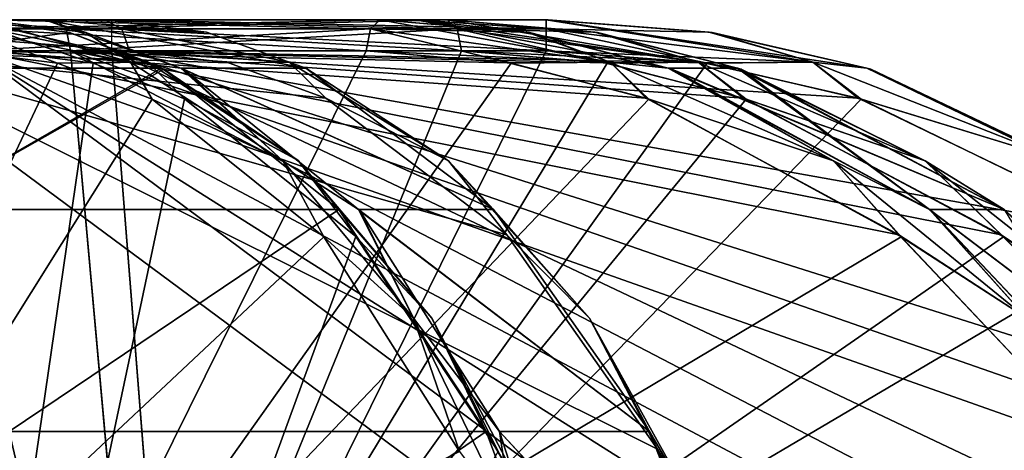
# Model space of a CAD drawing. Header units: millimetres. Extents: x -53 to 54, y -61 to 48.
# Tile 85 of 86: x 7.44 to 16.49, y 44.04 to 48. Entities that reach past the tile are written whole.
import ezdxf

# ---------------------------------------------------------------- set-up
doc = ezdxf.new("R2010")
doc.units = ezdxf.units.MM
doc.header["$LTSCALE"] = 65.185185
for name, color, linetype in [('10', 7, 'CONTINUOUS'), ('11', 7, 'CONTINUOUS'), ('12', 7, 'CONTINUOUS'), ('183', 7, 'CONTINUOUS'), ('186', 7, 'CONTINUOUS'), ('187', 7, 'CONTINUOUS'), ('191', 7, 'CONTINUOUS'), ('192', 7, 'CONTINUOUS'), ('194', 7, 'CONTINUOUS'), ('199', 7, 'CONTINUOUS'), ('2', 7, 'CONTINUOUS'), ('200', 7, 'CONTINUOUS'), ('201', 7, 'CONTINUOUS'), ('202', 7, 'CONTINUOUS'), ('206', 7, 'CONTINUOUS'), ('207', 7, 'CONTINUOUS'), ('211', 7, 'CONTINUOUS'), ('212', 7, 'CONTINUOUS'), ('215', 7, 'CONTINUOUS'), ('24', 7, 'CONTINUOUS'), ('25', 7, 'CONTINUOUS'), ('26', 7, 'CONTINUOUS'), ('27', 7, 'CONTINUOUS'), ('31', 7, 'CONTINUOUS'), ('8', 7, 'CONTINUOUS'), ('85', 7, 'CONTINUOUS'), ('9', 7, 'CONTINUOUS')]:
    doc.layers.add(name, color=color, linetype=linetype)

msp = doc.modelspace()

# ---------------------------------------------------------------- linework, layer by layer
at = {"layer": '10', "color": 7, "linetype": 'Continuous', "true_color": 0xe0f2ff}
for points in [[(19.8696, 44.0543, -1.1723), (21.3097, 41.549, -1.2817), (8.2844, 47.7131, -1.0125), (19.8696, 44.0543, -1.1723)], [(8.2844, 47.7131, -1.0125), (21.3097, 41.549, -1.2817), (8.804, 41.1536, -1.2989), (8.2844, 47.7131, -1.0125)], [(17.7538, 46.0226, -1.0863), (19.8696, 44.0543, -1.1723), (8.2844, 47.7131, -1.0125), (17.7538, 46.0226, -1.0863)], [(15.1495, 47.2796, -1.0315), (17.7538, 46.0226, -1.0863), (8.2844, 47.7131, -1.0125), (15.1495, 47.2796, -1.0315)], [(13.7348, 47.6035, -1.0173), (15.1495, 47.2796, -1.0315), (8.2844, 47.7131, -1.0125), (13.7348, 47.6035, -1.0173)], [(12.2791, 47.7131, -1.0125), (13.7348, 47.6035, -1.0173), (8.2844, 47.7131, -1.0125), (12.2791, 47.7131, -1.0125)]]:
    msp.add_3dface(points, dxfattribs=at)
at = {"layer": '11', "color": 7, "linetype": 'Continuous', "true_color": 0xe0f2ff}
for points in [[(7.9033, 47.7131, -2.6822), (8.5538, 40.5095, -2.6464), (11.5024, 47.7131, -4.4154), (7.9033, 47.7131, -2.6822)], [(11.5024, 47.7131, -4.4154), (8.5538, 40.5095, -2.6464), (12.8404, 47.5994, -5.0543), (11.5024, 47.7131, -4.4154)], [(12.8404, 47.5994, -5.0543), (8.5538, 40.5095, -2.6464), (14.1216, 47.2711, -5.6554), (12.8404, 47.5994, -5.0543)], [(14.1216, 47.2711, -5.6554), (8.5538, 40.5095, -2.6464), (16.4888, 46.0063, -6.7341), (14.1216, 47.2711, -5.6554)], [(16.4888, 46.0063, -6.7341), (8.5538, 40.5095, -2.6464), (18.4271, 44.0317, -7.5718), (16.4888, 46.0063, -6.7341)]]:
    msp.add_3dface(points, dxfattribs=at)
at = {"layer": '12', "color": 7, "linetype": 'Continuous', "true_color": 0xe0f2ff}
for points in [[(7.6349, 36.0438, -5.3661), (7.0247, 47.7131, -4.5067), (19.1642, 38.6944, -10.7899), (7.6349, 36.0438, -5.3661)], [(11.9332, 47.6035, -6.8759), (7.0247, 47.7131, -4.5067), (10.6237, 47.7131, -6.2399), (11.9332, 47.6035, -6.8759)], [(13.2017, 47.2796, -7.5024), (7.0247, 47.7131, -4.5067), (11.9332, 47.6035, -6.8759), (13.2017, 47.2796, -7.5024)], [(15.5243, 46.0226, -8.6818), (7.0247, 47.7131, -4.5067), (13.2017, 47.2796, -7.5024), (15.5243, 46.0226, -8.6818)], [(17.3933, 44.0543, -9.6773), (7.0247, 47.7131, -4.5067), (15.5243, 46.0226, -8.6818), (17.3933, 44.0543, -9.6773)], [(18.6433, 41.549, -10.4006), (7.0247, 47.7131, -4.5067), (17.3933, 44.0543, -9.6773), (18.6433, 41.549, -10.4006)], [(18.999, 40.1622, -10.6392), (7.0247, 47.7131, -4.5067), (18.6433, 41.549, -10.4006), (18.999, 40.1622, -10.6392)], [(19.1642, 38.6944, -10.7899), (7.0247, 47.7131, -4.5067), (18.999, 40.1622, -10.6392), (19.1642, 38.6944, -10.7899)]]:
    msp.add_3dface(points, dxfattribs=at)
at = {"layer": '183', "color": 7, "linetype": 'Continuous', "true_color": 0xe0f2ff}
for points in [[(6.8642, 47.7131, 10.2315), (7.7848, 47.5994, 11.3938), (6.9364, 47.9167, 10.1739), (6.8642, 47.7131, 10.2315)], [(7.0986, 48, 10.0446), (6.9364, 47.9167, 10.1739), (8.4553, 47.6089, 12.1001), (7.0986, 48, 10.0446)], [(6.9364, 47.9167, 10.1739), (7.7848, 47.5994, 11.3938), (8.4553, 47.6089, 12.1001), (6.9364, 47.9167, 10.1739)], [(8.0458, 47.8828, 11.2442), (7.0986, 48, 10.0446), (8.4553, 47.6089, 12.1001), (8.0458, 47.8828, 11.2442)], [(8.9201, 47.5557, 12.3657), (8.0458, 47.8828, 11.2442), (8.4553, 47.6089, 12.1001), (8.9201, 47.5557, 12.3657)], [(7.7848, 47.5994, 11.3938), (8.6559, 47.2711, 12.5091), (8.4553, 47.6089, 12.1001), (7.7848, 47.5994, 11.3938)], [(8.4553, 47.6089, 12.1001), (8.6559, 47.2711, 12.5091), (9.8586, 46.7039, 13.9232), (8.4553, 47.6089, 12.1001)], [(8.9201, 47.5557, 12.3657), (8.4553, 47.6089, 12.1001), (9.8586, 46.7039, 13.9232), (8.9201, 47.5557, 12.3657)], [(8.9426, 47.5443, 12.3949), (8.9201, 47.5557, 12.3657), (9.8586, 46.7039, 13.9232), (8.9426, 47.5443, 12.3949)], [(10.5553, 46.2556, 14.5097), (8.9426, 47.5443, 12.3949), (9.8586, 46.7039, 13.9232), (10.5553, 46.2556, 14.5097)], [(8.6559, 47.2711, 12.5091), (10.2343, 46.0063, 14.5769), (9.8586, 46.7039, 13.9232), (8.6559, 47.2711, 12.5091)], [(9.8586, 46.7039, 13.9232), (10.2343, 46.0063, 14.5769), (11.0586, 45.2573, 15.5293), (9.8586, 46.7039, 13.9232)], [(10.5553, 46.2556, 14.5097), (9.8586, 46.7039, 13.9232), (11.0586, 45.2573, 15.5293), (10.5553, 46.2556, 14.5097)], [(10.5686, 46.2404, 14.5275), (10.5553, 46.2556, 14.5097), (11.0586, 45.2573, 15.5293), (10.5686, 46.2404, 14.5275)], [(11.85, 44.2161, 16.2762), (10.5686, 46.2404, 14.5275), (11.0586, 45.2573, 15.5293), (11.85, 44.2161, 16.2762)], [(10.2343, 46.0063, 14.5769), (11.4824, 44.0317, 16.2802), (11.0586, 45.2573, 15.5293), (10.2343, 46.0063, 14.5769)], [(11.0586, 45.2573, 15.5293), (11.4824, 44.0317, 16.2802), (11.9803, 43.3594, 16.8179), (11.0586, 45.2573, 15.5293)], [(11.85, 44.2161, 16.2762), (11.0586, 45.2573, 15.5293), (11.9803, 43.3594, 16.8179), (11.85, 44.2161, 16.2762)], [(12.6879, 41.6198, 17.5074), (11.85, 44.2161, 16.2762), (11.9803, 43.3594, 16.8179), (12.6879, 41.6198, 17.5074)]]:
    msp.add_3dface(points, dxfattribs=at)
at = {"layer": '186', "color": 7, "linetype": 'Continuous', "true_color": 0xe0f2ff}
for points in [[(5.8847, 47.9167, 5.9032), (5.7225, 48, 6.0326), (8.3754, 47.9167, 9.0264), (5.8847, 47.9167, 5.9032)], [(5.7225, 48, 6.0326), (8.2132, 48, 9.1557), (8.3754, 47.9167, 9.0264), (5.7225, 48, 6.0326)], [(8.4475, 47.7131, 8.9689), (5.8847, 47.9167, 5.9032), (8.3754, 47.9167, 9.0264), (8.4475, 47.7131, 8.9689)], [(8.4475, 47.7131, 8.9689), (5.9569, 47.7131, 5.8457), (5.8847, 47.9167, 5.9032), (8.4475, 47.7131, 8.9689)]]:
    msp.add_3dface(points, dxfattribs=at)
at = {"layer": '187', "color": 7, "linetype": 'Continuous', "true_color": 0xe0f2ff}
for points in [[(8.2132, 48, 9.1557), (9.1544, 47.8871, 10.3245), (8.3754, 47.9167, 9.0264), (8.2132, 48, 9.1557)], [(8.4475, 47.7131, 8.9689), (8.3754, 47.9167, 9.0264), (9.9153, 47.609, 10.9358), (8.4475, 47.7131, 8.9689)], [(8.3754, 47.9167, 9.0264), (9.1544, 47.8871, 10.3245), (9.9153, 47.609, 10.9358), (8.3754, 47.9167, 9.0264)], [(9.1544, 47.8871, 10.3245), (10.0708, 47.5557, 11.4481), (9.9153, 47.609, 10.9358), (9.1544, 47.8871, 10.3245)], [(9.3589, 47.6035, 10.104), (8.4475, 47.7131, 8.9689), (9.9153, 47.609, 10.9358), (9.3589, 47.6035, 10.104)], [(10.252, 47.2796, 11.2012), (9.3589, 47.6035, 10.104), (9.9153, 47.609, 10.9358), (10.252, 47.2796, 11.2012)], [(10.0708, 47.5557, 11.4481), (11.3804, 46.7039, 12.7096), (9.9153, 47.609, 10.9358), (10.0708, 47.5557, 11.4481)], [(11.3804, 46.7039, 12.7096), (10.252, 47.2796, 11.2012), (9.9153, 47.609, 10.9358), (11.3804, 46.7039, 12.7096)], [(10.0708, 47.5557, 11.4481), (11.7971, 46.2556, 13.5194), (11.3804, 46.7039, 12.7096), (10.0708, 47.5557, 11.4481)], [(11.9186, 46.0226, 13.2032), (10.252, 47.2796, 11.2012), (11.3804, 46.7039, 12.7096), (11.9186, 46.0226, 13.2032)], [(11.7971, 46.2556, 13.5194), (12.6792, 45.2573, 14.2369), (11.3804, 46.7039, 12.7096), (11.7971, 46.2556, 13.5194)], [(12.6792, 45.2573, 14.2369), (11.9186, 46.0226, 13.2032), (11.3804, 46.7039, 12.7096), (12.6792, 45.2573, 14.2369)], [(11.7971, 46.2556, 13.5194), (13.2313, 44.2161, 15.1747), (12.6792, 45.2573, 14.2369), (11.7971, 46.2556, 13.5194)], [(13.305, 44.0543, 14.8038), (11.9186, 46.0226, 13.2032), (12.6792, 45.2573, 14.2369), (13.305, 44.0543, 14.8038)], [(13.2313, 44.2161, 15.1747), (13.7304, 43.3594, 15.4222), (12.6792, 45.2573, 14.2369), (13.2313, 44.2161, 15.1747)], [(13.7304, 43.3594, 15.4222), (13.305, 44.0543, 14.8038), (12.6792, 45.2573, 14.2369), (13.7304, 43.3594, 15.4222)], [(13.2313, 44.2161, 15.1747), (14.2381, 41.6453, 16.2585), (13.7304, 43.3594, 15.4222), (13.2313, 44.2161, 15.1747)], [(14.2884, 41.549, 15.8615), (13.305, 44.0543, 14.8038), (13.7304, 43.3594, 15.4222), (14.2884, 41.549, 15.8615)]]:
    msp.add_3dface(points, dxfattribs=at)
at = {"layer": '191', "color": 7, "linetype": 'Continuous', "true_color": 0xe0f2ff}
for points in [[(10.6237, 47.7131, 6.2399), (11.9575, 47.5994, 6.8877), (10.6638, 47.9167, 6.1568), (10.6237, 47.7131, 6.2399)], [(10.7538, 48, 5.9699), (10.6638, 47.9167, 6.1568), (12.868, 47.6089, 7.2332), (10.7538, 48, 5.9699)], [(10.6638, 47.9167, 6.1568), (11.9575, 47.5994, 6.8877), (12.868, 47.6089, 7.2332), (10.6638, 47.9167, 6.1568)], [(12.1277, 47.8828, 6.6397), (10.7538, 48, 5.9699), (12.868, 47.6089, 7.2332), (12.1277, 47.8828, 6.6397)], [(13.402, 47.5557, 7.2709), (12.1277, 47.8828, 6.6397), (12.868, 47.6089, 7.2332), (13.402, 47.5557, 7.2709)], [(11.9575, 47.5994, 6.8877), (13.2262, 47.2711, 7.5147), (12.868, 47.6089, 7.2332), (11.9575, 47.5994, 6.8877)], [(13.402, 47.5557, 7.2709), (12.868, 47.6089, 7.2332), (14.9233, 46.7039, 8.2669), (13.402, 47.5557, 7.2709)], [(12.868, 47.6089, 7.2332), (13.2262, 47.2711, 7.5147), (14.9233, 46.7039, 8.2669), (12.868, 47.6089, 7.2332)], [(13.435, 47.5443, 7.2873), (13.402, 47.5557, 7.2709), (14.9233, 46.7039, 8.2669), (13.435, 47.5443, 7.2873)], [(15.8055, 46.2556, 8.493), (13.435, 47.5443, 7.2873), (14.9233, 46.7039, 8.2669), (15.8055, 46.2556, 8.493)], [(13.2262, 47.2711, 7.5147), (15.5455, 46.0063, 8.6928), (14.9233, 46.7039, 8.2669), (13.2262, 47.2711, 7.5147)], [(15.8055, 46.2556, 8.493), (14.9233, 46.7039, 8.2669), (16.7014, 45.2573, 9.1932), (15.8055, 46.2556, 8.493)], [(14.9233, 46.7039, 8.2669), (15.5455, 46.0063, 8.6928), (16.7014, 45.2573, 9.1932), (14.9233, 46.7039, 8.2669)], [(15.8252, 46.2404, 8.5033), (15.8055, 46.2556, 8.493), (16.7014, 45.2573, 9.1932), (15.8252, 46.2404, 8.5033)], [(17.7385, 44.2161, 9.5229), (15.8252, 46.2404, 8.5033), (16.7014, 45.2573, 9.1932), (17.7385, 44.2161, 9.5229)], [(15.5455, 46.0063, 8.6928), (17.409, 44.0317, 9.686), (16.7014, 45.2573, 9.1932), (15.5455, 46.0063, 8.6928)]]:
    msp.add_3dface(points, dxfattribs=at)
at = {"layer": '192', "color": 7, "linetype": 'Continuous', "true_color": 0xe0f2ff}
for points in [[(7.0247, 47.7131, 4.5067), (10.6237, 47.7131, 6.2399), (10.6638, 47.9167, 6.1568), (7.0247, 47.7131, 4.5067)], [(7.0247, 47.7131, 4.5067), (10.6638, 47.9167, 6.1568), (7.0647, 47.9167, 4.4236), (7.0247, 47.7131, 4.5067)], [(10.7538, 48, 5.9699), (7.1547, 48, 4.2367), (7.0647, 47.9167, 4.4236), (10.7538, 48, 5.9699)], [(10.6638, 47.9167, 6.1568), (10.7538, 48, 5.9699), (7.0647, 47.9167, 4.4236), (10.6638, 47.9167, 6.1568)]]:
    msp.add_3dface(points, dxfattribs=at)
at = {"layer": '194', "color": 7, "linetype": 'Continuous', "true_color": 0xe0f2ff}
for points in [[(12.2791, 48, 0.7128), (12.2791, 47.9167, 0.9203), (14.732, 47.6089, 0.9337), (12.2791, 48, 0.7128)], [(13.8075, 47.8828, 0.7202), (12.2791, 48, 0.7128), (14.732, 47.6089, 0.9337), (13.8075, 47.8828, 0.7202)], [(12.2791, 47.7131, 1.0125), (13.7618, 47.5994, 1.0175), (12.2791, 47.9167, 0.9203), (12.2791, 47.7131, 1.0125)], [(12.2791, 47.9167, 0.9203), (13.7618, 47.5994, 1.0175), (14.732, 47.6089, 0.9337), (12.2791, 47.9167, 0.9203)], [(15.2295, 47.5557, 0.7359), (13.8075, 47.8828, 0.7202), (14.732, 47.6089, 0.9337), (15.2295, 47.5557, 0.7359)], [(13.7618, 47.5994, 1.0175), (15.1769, 47.2711, 1.0318), (14.732, 47.6089, 0.9337), (13.7618, 47.5994, 1.0175)], [(14.732, 47.6089, 0.9337), (15.1769, 47.2711, 1.0318), (17.0323, 46.7039, 0.9732), (14.732, 47.6089, 0.9337)], [(15.2295, 47.5557, 0.7359), (14.732, 47.6089, 0.9337), (17.0323, 46.7039, 0.9732), (15.2295, 47.5557, 0.7359)], [(15.2663, 47.5443, 0.7364), (15.2295, 47.5557, 0.7359), (17.0323, 46.7039, 0.9732), (15.2663, 47.5443, 0.7364)], [(17.9253, 46.2556, 0.7942), (15.2663, 47.5443, 0.7364), (17.0323, 46.7039, 0.9732), (17.9253, 46.2556, 0.7942)], [(15.1769, 47.2711, 1.0318), (17.7777, 46.0063, 1.087), (17.0323, 46.7039, 0.9732), (15.1769, 47.2711, 1.0318)]]:
    msp.add_3dface(points, dxfattribs=at)
at = {"layer": '199', "color": 7, "linetype": 'Continuous', "true_color": 0xe0f2ff}
for points in [[(11.3723, 48, 4.6855), (12.7274, 47.8871, 5.3301), (11.4623, 47.9167, 4.4986), (11.3723, 48, 4.6855)], [(13.6782, 47.609, 5.5507), (11.5024, 47.7131, 4.4154), (11.4623, 47.9167, 4.4986), (13.6782, 47.609, 5.5507)], [(12.7274, 47.8871, 5.3301), (13.6782, 47.609, 5.5507), (11.4623, 47.9167, 4.4986), (12.7274, 47.8871, 5.3301)], [(12.7274, 47.8871, 5.3301), (14.0406, 47.5557, 5.9448), (13.6782, 47.609, 5.5507), (12.7274, 47.8871, 5.3301)], [(12.816, 47.6035, 5.0427), (11.5024, 47.7131, 4.4154), (13.6782, 47.609, 5.5507), (12.816, 47.6035, 5.0427)], [(14.0967, 47.2796, 5.6438), (12.816, 47.6035, 5.0427), (13.6782, 47.609, 5.5507), (14.0967, 47.2796, 5.6438)], [(15.7679, 46.7039, 6.5132), (14.0967, 47.2796, 5.6438), (13.6782, 47.609, 5.5507), (15.7679, 46.7039, 6.5132)], [(14.0406, 47.5557, 5.9448), (15.7679, 46.7039, 6.5132), (13.6782, 47.609, 5.5507), (14.0406, 47.5557, 5.9448)], [(14.0406, 47.5557, 5.9448), (16.4947, 46.2556, 7.0619), (15.7679, 46.7039, 6.5132), (14.0406, 47.5557, 5.9448)], [(16.467, 46.0226, 6.7243), (14.0967, 47.2796, 5.6438), (15.7679, 46.7039, 6.5132), (16.467, 46.0226, 6.7243)], [(17.6007, 45.2573, 7.3258), (16.467, 46.0226, 6.7243), (15.7679, 46.7039, 6.5132), (17.6007, 45.2573, 7.3258)], [(16.4947, 46.2556, 7.0619), (17.6007, 45.2573, 7.3258), (15.7679, 46.7039, 6.5132), (16.4947, 46.2556, 7.0619)], [(16.4947, 46.2556, 7.0619), (18.505, 44.2161, 7.9311), (17.6007, 45.2573, 7.3258), (16.4947, 46.2556, 7.0619)], [(18.4106, 44.0543, 7.5649), (16.467, 46.0226, 6.7243), (17.6007, 45.2573, 7.3258), (18.4106, 44.0543, 7.5649)]]:
    msp.add_3dface(points, dxfattribs=at)
at = {"layer": '2', "color": 7, "linetype": 'Continuous', "true_color": 0xe0f2ff}
for points in [[(7.6688, 48, 9.6163), (5.7225, 48, 6.0326), (7.0986, 48, 10.0446), (7.6688, 48, 9.6163)], [(8.2132, 48, 9.1557), (5.7225, 48, 6.0326), (7.6688, 48, 9.6163), (8.2132, 48, 9.1557)], [(10.7538, 48, -5.9699), (7.1547, 48, -4.2367), (7.7732, 48, -2.9522), (10.7538, 48, -5.9699)], [(7.7732, 48, -2.9522), (7.1547, 48, -4.2367), (7.3434, 48, -2.6195), (7.7732, 48, -2.9522)], [(10.7538, 48, 5.9699), (7.3384, 48, 2.6136), (7.1547, 48, 4.2367), (10.7538, 48, 5.9699)], [(7.7456, 48, -0.8292), (7.3144, 48, -1.146), (7.3167, 48, 1.1434), (7.7456, 48, -0.8292)], [(7.7527, 48, 0.826), (7.7456, 48, -0.8292), (7.3167, 48, 1.1434), (7.7527, 48, 0.826)], [(7.7732, 48, 2.9522), (7.3384, 48, 2.6136), (10.7538, 48, 5.9699), (7.7732, 48, 2.9522)], [(8.2844, 48, -0.7128), (7.7456, 48, -0.8292), (8.2844, 48, 0.7128), (8.2844, 48, -0.7128)], [(8.2844, 48, 0.7128), (7.7456, 48, -0.8292), (7.7527, 48, 0.826), (8.2844, 48, 0.7128)], [(11.3723, 48, 4.6855), (7.7732, 48, 2.9522), (11.0817, 48, 5.3367), (11.3723, 48, 4.6855)], [(11.0817, 48, 5.3367), (7.7732, 48, 2.9522), (10.7538, 48, 5.9699), (11.0817, 48, 5.3367)], [(11.3723, 48, -4.6855), (10.7538, 48, -5.9699), (7.7732, 48, -2.9522), (11.3723, 48, -4.6855)], [(12.2791, 48, -0.7128), (8.2844, 48, -0.7128), (12.2791, 48, 0.7128), (12.2791, 48, -0.7128)], [(12.2791, 48, 0.7128), (8.2844, 48, -0.7128), (8.2844, 48, 0.7128), (12.2791, 48, 0.7128)], [(11.0817, 48, -5.3367), (10.7538, 48, -5.9699), (11.3723, 48, -4.6855), (11.0817, 48, -5.3367)], [(12.2997, 48), (12.2791, 48, -0.7128), (12.2791, 48, 0.7128), (12.2997, 48)]]:
    msp.add_3dface(points, dxfattribs=at)
at = {"layer": '200', "color": 7, "linetype": 'Continuous', "true_color": 0xe0f2ff}
for points in [[(7.7732, 48, 2.9522), (11.4623, 47.9167, 4.4986), (7.8633, 47.9167, 2.7653), (7.7732, 48, 2.9522)], [(7.7732, 48, 2.9522), (11.3723, 48, 4.6855), (11.4623, 47.9167, 4.4986), (7.7732, 48, 2.9522)], [(11.4623, 47.9167, 4.4986), (11.5024, 47.7131, 4.4154), (7.8633, 47.9167, 2.7653), (11.4623, 47.9167, 4.4986)], [(11.5024, 47.7131, 4.4154), (7.9033, 47.7131, 2.6822), (7.8633, 47.9167, 2.7653), (11.5024, 47.7131, 4.4154)]]:
    msp.add_3dface(points, dxfattribs=at)
at = {"layer": '201', "color": 7, "linetype": 'Continuous', "true_color": 0xe0f2ff}
for points in [[(8.2844, 48, -0.7128), (12.2791, 47.9167, -0.9203), (8.2844, 47.9167, -0.9203), (8.2844, 48, -0.7128)], [(8.2844, 48, -0.7128), (12.2791, 48, -0.7128), (12.2791, 47.9167, -0.9203), (8.2844, 48, -0.7128)], [(12.2791, 47.9167, -0.9203), (12.2791, 47.7131, -1.0125), (8.2844, 47.9167, -0.9203), (12.2791, 47.9167, -0.9203)], [(12.2791, 47.7131, -1.0125), (8.2844, 47.7131, -1.0125), (8.2844, 47.9167, -0.9203), (12.2791, 47.7131, -1.0125)]]:
    msp.add_3dface(points, dxfattribs=at)
at = {"layer": '202', "color": 7, "linetype": 'Continuous', "true_color": 0xe0f2ff}
for points in [[(12.2791, 48, -0.7128), (13.7797, 47.8871, -0.7199), (12.2791, 47.9167, -0.9203), (12.2791, 48, -0.7128)], [(12.2791, 47.9167, -0.9203), (13.7797, 47.8871, -0.7199), (14.732, 47.609, -0.9337), (12.2791, 47.9167, -0.9203)], [(12.2791, 47.7131, -1.0125), (12.2791, 47.9167, -0.9203), (14.732, 47.609, -0.9337), (12.2791, 47.7131, -1.0125)], [(13.7797, 47.8871, -0.7199), (15.2295, 47.5557, -0.7359), (14.732, 47.609, -0.9337), (13.7797, 47.8871, -0.7199)], [(13.7348, 47.6035, -1.0173), (12.2791, 47.7131, -1.0125), (14.732, 47.609, -0.9337), (13.7348, 47.6035, -1.0173)], [(15.1495, 47.2796, -1.0315), (13.7348, 47.6035, -1.0173), (14.732, 47.609, -0.9337), (15.1495, 47.2796, -1.0315)], [(15.2295, 47.5557, -0.7359), (17.0323, 46.7039, -0.9732), (14.732, 47.609, -0.9337), (15.2295, 47.5557, -0.7359)], [(17.0323, 46.7039, -0.9732), (15.1495, 47.2796, -1.0315), (14.732, 47.609, -0.9337), (17.0323, 46.7039, -0.9732)], [(15.2295, 47.5557, -0.7359), (17.9253, 46.2556, -0.7942), (17.0323, 46.7039, -0.9732), (15.2295, 47.5557, -0.7359)], [(17.7538, 46.0226, -1.0863), (15.1495, 47.2796, -1.0315), (17.0323, 46.7039, -0.9732), (17.7538, 46.0226, -1.0863)]]:
    msp.add_3dface(points, dxfattribs=at)
at = {"layer": '206', "color": 7, "linetype": 'Continuous', "true_color": 0xe0f2ff}
for points in [[(12.7526, 47.8828, -5.342), (11.3723, 48, -4.6855), (13.6782, 47.6089, -5.5507), (12.7526, 47.8828, -5.342)], [(11.3723, 48, -4.6855), (11.4623, 47.9167, -4.4986), (13.6782, 47.6089, -5.5507), (11.3723, 48, -4.6855)], [(11.4623, 47.9167, -4.4986), (12.8404, 47.5994, -5.0543), (13.6782, 47.6089, -5.5507), (11.4623, 47.9167, -4.4986)], [(11.5024, 47.7131, -4.4154), (12.8404, 47.5994, -5.0543), (11.4623, 47.9167, -4.4986), (11.5024, 47.7131, -4.4154)], [(14.0406, 47.5557, -5.9448), (12.7526, 47.8828, -5.342), (13.6782, 47.6089, -5.5507), (14.0406, 47.5557, -5.9448)], [(12.8404, 47.5994, -5.0543), (14.1216, 47.2711, -5.6554), (13.6782, 47.6089, -5.5507), (12.8404, 47.5994, -5.0543)], [(13.6782, 47.6089, -5.5507), (14.1216, 47.2711, -5.6554), (15.7679, 46.7039, -6.5132), (13.6782, 47.6089, -5.5507)], [(14.0406, 47.5557, -5.9448), (13.6782, 47.6089, -5.5507), (15.7679, 46.7039, -6.5132), (14.0406, 47.5557, -5.9448)], [(14.074, 47.5443, -5.9603), (14.0406, 47.5557, -5.9448), (15.7679, 46.7039, -6.5132), (14.074, 47.5443, -5.9603)], [(16.4947, 46.2556, -7.062), (14.074, 47.5443, -5.9603), (15.7679, 46.7039, -6.5132), (16.4947, 46.2556, -7.062)], [(14.1216, 47.2711, -5.6554), (16.4888, 46.0063, -6.7341), (15.7679, 46.7039, -6.5132), (14.1216, 47.2711, -5.6554)], [(15.7679, 46.7039, -6.5132), (16.4888, 46.0063, -6.7341), (17.6007, 45.2573, -7.3258), (15.7679, 46.7039, -6.5132)], [(16.4947, 46.2556, -7.062), (15.7679, 46.7039, -6.5132), (17.6007, 45.2573, -7.3258), (16.4947, 46.2556, -7.062)], [(16.4888, 46.0063, -6.7341), (18.4271, 44.0317, -7.5718), (17.6007, 45.2573, -7.3258), (16.4888, 46.0063, -6.7341)]]:
    msp.add_3dface(points, dxfattribs=at)
at = {"layer": '207', "color": 7, "linetype": 'Continuous', "true_color": 0xe0f2ff}
for points in [[(11.3723, 48, -4.6855), (7.7732, 48, -2.9522), (7.8633, 47.9167, -2.7653), (11.3723, 48, -4.6855)], [(11.4623, 47.9167, -4.4986), (11.3723, 48, -4.6855), (7.8633, 47.9167, -2.7653), (11.4623, 47.9167, -4.4986)], [(7.9033, 47.7131, -2.6822), (11.4623, 47.9167, -4.4986), (7.8633, 47.9167, -2.7653), (7.9033, 47.7131, -2.6822)], [(7.9033, 47.7131, -2.6822), (11.5024, 47.7131, -4.4154), (11.4623, 47.9167, -4.4986), (7.9033, 47.7131, -2.6822)]]:
    msp.add_3dface(points, dxfattribs=at)
at = {"layer": '211', "color": 7, "linetype": 'Continuous', "true_color": 0xe0f2ff}
for points in [[(12.868, 47.609, -7.2332), (10.6237, 47.7131, -6.2399), (10.6638, 47.9167, -6.1568), (12.868, 47.609, -7.2332)], [(10.7538, 48, -5.9699), (12.1027, 47.8871, -6.6274), (10.6638, 47.9167, -6.1568), (10.7538, 48, -5.9699)], [(12.1027, 47.8871, -6.6274), (12.868, 47.609, -7.2332), (10.6638, 47.9167, -6.1568), (12.1027, 47.8871, -6.6274)], [(12.1027, 47.8871, -6.6274), (13.402, 47.5557, -7.2709), (12.868, 47.609, -7.2332), (12.1027, 47.8871, -6.6274)], [(11.9332, 47.6035, -6.8759), (10.6237, 47.7131, -6.2399), (12.868, 47.609, -7.2332), (11.9332, 47.6035, -6.8759)], [(13.2017, 47.2796, -7.5024), (11.9332, 47.6035, -6.8759), (12.868, 47.609, -7.2332), (13.2017, 47.2796, -7.5024)], [(13.402, 47.5557, -7.2709), (14.9233, 46.7039, -8.2669), (12.868, 47.609, -7.2332), (13.402, 47.5557, -7.2709)], [(14.9233, 46.7039, -8.2669), (13.2017, 47.2796, -7.5024), (12.868, 47.609, -7.2332), (14.9233, 46.7039, -8.2669)], [(13.402, 47.5557, -7.2709), (15.8055, 46.2556, -8.493), (14.9233, 46.7039, -8.2669), (13.402, 47.5557, -7.2709)], [(15.5243, 46.0226, -8.6818), (13.2017, 47.2796, -7.5024), (14.9233, 46.7039, -8.2669), (15.5243, 46.0226, -8.6818)], [(15.8055, 46.2556, -8.493), (16.7014, 45.2573, -9.1932), (14.9233, 46.7039, -8.2669), (15.8055, 46.2556, -8.493)], [(16.7014, 45.2573, -9.1932), (15.5243, 46.0226, -8.6818), (14.9233, 46.7039, -8.2669), (16.7014, 45.2573, -9.1932)], [(15.8055, 46.2556, -8.493), (17.7385, 44.2161, -9.5229), (16.7014, 45.2573, -9.1932), (15.8055, 46.2556, -8.493)], [(17.3933, 44.0543, -9.6773), (15.5243, 46.0226, -8.6818), (16.7014, 45.2573, -9.1932), (17.3933, 44.0543, -9.6773)]]:
    msp.add_3dface(points, dxfattribs=at)
at = {"layer": '212', "color": 7, "linetype": 'Continuous', "true_color": 0xe0f2ff}
for points in [[(10.6237, 47.7131, -6.2399), (7.0247, 47.7131, -4.5067), (7.0647, 47.9167, -4.4236), (10.6237, 47.7131, -6.2399)], [(7.1547, 48, -4.2367), (10.6638, 47.9167, -6.1568), (7.0647, 47.9167, -4.4236), (7.1547, 48, -4.2367)], [(10.6638, 47.9167, -6.1568), (10.6237, 47.7131, -6.2399), (7.0647, 47.9167, -4.4236), (10.6638, 47.9167, -6.1568)], [(7.1547, 48, -4.2367), (10.7538, 48, -5.9699), (10.6638, 47.9167, -6.1568), (7.1547, 48, -4.2367)]]:
    msp.add_3dface(points, dxfattribs=at)
at = {"layer": '215', "color": 7, "linetype": 'Continuous', "true_color": 0xe0f2ff}
for points in [[(7.8956, 47.8829, -11.3491), (6.9953, 48, -10.1168), (8.6135, 47.6119, -11.9749), (7.8956, 47.8829, -11.3491)], [(6.9953, 48, -10.1168), (7.16, 47.9204, -9.9971), (8.6135, 47.6119, -11.9749), (6.9953, 48, -10.1168)], [(8.1119, 47.5995, -11.1354), (7.16, 47.9204, -9.9971), (7.1631, 47.9167, -9.9948), (8.1119, 47.5995, -11.1354)], [(7.16, 47.9204, -9.9971), (8.1119, 47.5995, -11.1354), (8.6135, 47.6119, -11.9749), (7.16, 47.9204, -9.9971)], [(7.2378, 47.7131, -9.9406), (8.1119, 47.5995, -11.1354), (7.1631, 47.9167, -9.9948), (7.2378, 47.7131, -9.9406)], [(8.7423, 47.5557, -12.492), (7.8956, 47.8829, -11.3491), (8.6135, 47.6119, -11.9749), (8.7423, 47.5557, -12.492)], [(8.1119, 47.5995, -11.1354), (8.9544, 47.2716, -12.2706), (8.6135, 47.6119, -11.9749), (8.1119, 47.5995, -11.1354)], [(8.6135, 47.6119, -11.9749), (8.9544, 47.2716, -12.2706), (9.9983, 46.7057, -13.8136), (8.6135, 47.6119, -11.9749)], [(8.7423, 47.5557, -12.492), (8.6135, 47.6119, -11.9749), (9.9983, 46.7057, -13.8136), (8.7423, 47.5557, -12.492)], [(8.7633, 47.5449, -12.5201), (8.7423, 47.5557, -12.492), (9.9983, 46.7057, -13.8136), (8.7633, 47.5449, -12.5201)], [(10.3716, 46.2556, -14.6416), (8.7633, 47.5449, -12.5201), (9.9983, 46.7057, -13.8136), (10.3716, 46.2556, -14.6416)], [(8.9544, 47.2716, -12.2706), (10.5282, 46.0075, -14.3429), (9.9983, 46.7057, -13.8136), (8.9544, 47.2716, -12.2706)], [(9.9983, 46.7057, -13.8136), (10.5282, 46.0075, -14.3429), (11.2281, 45.2586, -15.3988), (9.9983, 46.7057, -13.8136)], [(10.3716, 46.2556, -14.6416), (9.9983, 46.7057, -13.8136), (11.2281, 45.2586, -15.3988), (10.3716, 46.2556, -14.6416)], [(11.7297, 44.2161, -16.3631), (10.3716, 46.2556, -14.6416), (11.2281, 45.2586, -15.3988), (11.7297, 44.2161, -16.3631)], [(10.5282, 46.0075, -14.3429), (11.8402, 44.033, -16.0019), (11.2281, 45.2586, -15.3988), (10.5282, 46.0075, -14.3429)], [(11.2281, 45.2586, -15.3988), (11.8402, 44.033, -16.0019), (12.2264, 43.3605, -16.6319), (11.2281, 45.2586, -15.3988)], [(11.7297, 44.2161, -16.3631), (11.2281, 45.2586, -15.3988), (12.2264, 43.3605, -16.6319), (11.7297, 44.2161, -16.3631)], [(12.6949, 41.6198, -17.5023), (11.7297, 44.2161, -16.3631), (12.2264, 43.3605, -16.6319), (12.6949, 41.6198, -17.5023)]]:
    msp.add_3dface(points, dxfattribs=at)
at = {"layer": '24', "color": 7, "linetype": 'Continuous', "true_color": 0xe0f2ff}
for points in [[(6.8642, 47.7131, 10.2315), (4.4819, 40.6131, 7.7412), (7.7848, 47.5994, 11.3938), (6.8642, 47.7131, 10.2315)], [(7.7848, 47.5994, 11.3938), (4.4819, 40.6131, 7.7412), (8.6559, 47.2711, 12.5091), (7.7848, 47.5994, 11.3938)], [(8.6559, 47.2711, 12.5091), (4.4819, 40.6131, 7.7412), (10.2343, 46.0063, 14.5769), (8.6559, 47.2711, 12.5091)], [(10.2343, 46.0063, 14.5769), (4.4819, 40.6131, 7.7412), (11.4824, 44.0317, 16.2802), (10.2343, 46.0063, 14.5769)]]:
    msp.add_3dface(points, dxfattribs=at)
at = {"layer": '25', "color": 7, "linetype": 'Continuous', "true_color": 0xe0f2ff}
for points in [[(13.305, 44.0543, 14.8038), (14.2884, 41.549, 15.8615), (5.9569, 47.7131, 5.8457), (13.305, 44.0543, 14.8038)], [(5.9569, 47.7131, 5.8457), (14.2884, 41.549, 15.8615), (6.5708, 40.3619, 6.1008), (5.9569, 47.7131, 5.8457)], [(11.9186, 46.0226, 13.2032), (13.305, 44.0543, 14.8038), (5.9569, 47.7131, 5.8457), (11.9186, 46.0226, 13.2032)], [(10.252, 47.2796, 11.2012), (11.9186, 46.0226, 13.2032), (5.9569, 47.7131, 5.8457), (10.252, 47.2796, 11.2012)], [(9.3589, 47.6035, 10.104), (10.252, 47.2796, 11.2012), (5.9569, 47.7131, 5.8457), (9.3589, 47.6035, 10.104)], [(8.4475, 47.7131, 8.9689), (9.3589, 47.6035, 10.104), (5.9569, 47.7131, 5.8457), (8.4475, 47.7131, 8.9689)]]:
    msp.add_3dface(points, dxfattribs=at)
at = {"layer": '26', "color": 7, "linetype": 'Continuous', "true_color": 0xe0f2ff}
for points in [[(7.0247, 47.7131, 4.5067), (7.3693, 41.1399, 4.9912), (10.6237, 47.7131, 6.2399), (7.0247, 47.7131, 4.5067)], [(10.6237, 47.7131, 6.2399), (7.3693, 41.1399, 4.9912), (11.9575, 47.5994, 6.8877), (10.6237, 47.7131, 6.2399)], [(11.9575, 47.5994, 6.8877), (7.3693, 41.1399, 4.9912), (13.2262, 47.2711, 7.5147), (11.9575, 47.5994, 6.8877)], [(13.2262, 47.2711, 7.5147), (7.3693, 41.1399, 4.9912), (15.5455, 46.0063, 8.6928), (13.2262, 47.2711, 7.5147)], [(15.5455, 46.0063, 8.6928), (7.3693, 41.1399, 4.9912), (17.409, 44.0317, 9.686), (15.5455, 46.0063, 8.6928)]]:
    msp.add_3dface(points, dxfattribs=at)
at = {"layer": '27', "color": 7, "linetype": 'Continuous', "true_color": 0xe0f2ff}
for points in [[(11.5024, 47.7131, 4.4154), (12.816, 47.6035, 5.0427), (7.9033, 47.7131, 2.6822), (11.5024, 47.7131, 4.4154)], [(18.4106, 44.0543, 7.5649), (19.7554, 41.549, 8.0912), (7.9033, 47.7131, 2.6822), (18.4106, 44.0543, 7.5649)], [(12.816, 47.6035, 5.0427), (14.0967, 47.2796, 5.6438), (7.9033, 47.7131, 2.6822), (12.816, 47.6035, 5.0427)], [(7.9033, 47.7131, 2.6822), (19.7554, 41.549, 8.0912), (8.5065, 41.0342, 2.649), (7.9033, 47.7131, 2.6822)], [(16.467, 46.0226, 6.7243), (18.4106, 44.0543, 7.5649), (7.9033, 47.7131, 2.6822), (16.467, 46.0226, 6.7243)], [(14.0967, 47.2796, 5.6438), (16.467, 46.0226, 6.7243), (7.9033, 47.7131, 2.6822), (14.0967, 47.2796, 5.6438)]]:
    msp.add_3dface(points, dxfattribs=at)
at = {"layer": '31', "color": 7, "linetype": 'Continuous', "true_color": 0xe0f2ff}
for points in [[(5.462, 47.5557, -14.2354), (6.9953, 48, -10.1168), (7.8956, 47.8829, -11.3491), (5.462, 47.5557, -14.2354)], [(7.6688, 48, 9.6163), (7.0986, 48, 10.0446), (8.0458, 47.8828, 11.2442), (7.6688, 48, 9.6163)], [(8.9201, 47.5557, 12.3657), (7.6688, 48, 9.6163), (8.0458, 47.8828, 11.2442), (8.9201, 47.5557, 12.3657)], [(10.0708, 47.5557, 11.4481), (7.6688, 48, 9.6163), (8.9201, 47.5557, 12.3657), (10.0708, 47.5557, 11.4481)], [(9.1544, 47.8871, 10.3245), (7.6688, 48, 9.6163), (10.0708, 47.5557, 11.4481), (9.1544, 47.8871, 10.3245)], [(8.2132, 48, 9.1557), (7.6688, 48, 9.6163), (9.1544, 47.8871, 10.3245), (8.2132, 48, 9.1557)], [(11.0817, 48, 5.3367), (10.7538, 48, 5.9699), (12.1277, 47.8828, 6.6397), (11.0817, 48, 5.3367)], [(10.7538, 48, -5.9699), (11.0817, 48, -5.3367), (12.1027, 47.8871, -6.6274), (10.7538, 48, -5.9699)], [(11.3723, 48, 4.6855), (11.0817, 48, 5.3367), (12.7274, 47.8871, 5.3301), (11.3723, 48, 4.6855)], [(12.7274, 47.8871, 5.3301), (11.0817, 48, 5.3367), (14.0406, 47.5557, 5.9448), (12.7274, 47.8871, 5.3301)], [(14.0406, 47.5557, 5.9448), (11.0817, 48, 5.3367), (13.402, 47.5557, 7.2709), (14.0406, 47.5557, 5.9448)], [(13.402, 47.5557, 7.2709), (11.0817, 48, 5.3367), (12.1277, 47.8828, 6.6397), (13.402, 47.5557, 7.2709)], [(14.0406, 47.5557, -5.9448), (11.0817, 48, -5.3367), (12.7526, 47.8828, -5.342), (14.0406, 47.5557, -5.9448)], [(13.402, 47.5557, -7.2709), (11.0817, 48, -5.3367), (14.0406, 47.5557, -5.9448), (13.402, 47.5557, -7.2709)], [(12.1027, 47.8871, -6.6274), (11.0817, 48, -5.3367), (13.402, 47.5557, -7.2709), (12.1027, 47.8871, -6.6274)], [(11.0817, 48, -5.3367), (11.3723, 48, -4.6855), (12.7526, 47.8828, -5.342), (11.0817, 48, -5.3367)], [(12.2997, 48), (12.2791, 48, 0.7128), (13.8075, 47.8828, 0.7202), (12.2997, 48)], [(12.2791, 48, -0.7128), (12.2997, 48), (13.7797, 47.8871, -0.7199), (12.2791, 48, -0.7128)], [(13.7797, 47.8871, -0.7199), (12.2997, 48), (15.2295, 47.5557, -0.7359), (13.7797, 47.8871, -0.7199)], [(15.2295, 47.5557, -0.7359), (12.2997, 48), (15.2295, 47.5557, 0.7359), (15.2295, 47.5557, -0.7359)], [(15.2295, 47.5557, 0.7359), (12.2997, 48), (13.8075, 47.8828, 0.7202), (15.2295, 47.5557, 0.7359)], [(8.7423, 47.5557, -12.492), (5.462, 47.5557, -14.2354), (7.8956, 47.8829, -11.3491), (8.7423, 47.5557, -12.492)], [(8.7423, 47.5557, -12.492), (6.4849, 46.2556, -16.73), (5.462, 47.5557, -14.2354), (8.7423, 47.5557, -12.492)], [(8.7633, 47.5449, -12.5201), (6.4849, 46.2556, -16.73), (8.7423, 47.5557, -12.492), (8.7633, 47.5449, -12.5201)], [(10.0708, 47.5557, 11.4481), (8.9201, 47.5557, 12.3657), (11.7971, 46.2556, 13.5194), (10.0708, 47.5557, 11.4481)], [(11.7971, 46.2556, 13.5194), (8.9201, 47.5557, 12.3657), (8.9426, 47.5443, 12.3949), (11.7971, 46.2556, 13.5194)], [(13.402, 47.5557, -7.2709), (14.0406, 47.5557, -5.9448), (15.8055, 46.2556, -8.493), (13.402, 47.5557, -7.2709)], [(14.0406, 47.5557, 5.9448), (13.402, 47.5557, 7.2709), (16.4947, 46.2556, 7.0619), (14.0406, 47.5557, 5.9448)], [(16.4947, 46.2556, 7.0619), (13.402, 47.5557, 7.2709), (13.435, 47.5443, 7.2873), (16.4947, 46.2556, 7.0619)], [(15.8055, 46.2556, -8.493), (14.0406, 47.5557, -5.9448), (14.074, 47.5443, -5.9603), (15.8055, 46.2556, -8.493)], [(15.2295, 47.5557, -0.7359), (15.2295, 47.5557, 0.7359), (17.9253, 46.2556, -0.7942), (15.2295, 47.5557, -0.7359)], [(17.9253, 46.2556, -0.7942), (15.2295, 47.5557, 0.7359), (15.2663, 47.5443, 0.7364), (17.9253, 46.2556, -0.7942)], [(10.3716, 46.2556, -14.6416), (6.4849, 46.2556, -16.73), (8.7633, 47.5449, -12.5201), (10.3716, 46.2556, -14.6416)], [(10.5553, 46.2556, 14.5097), (11.7971, 46.2556, 13.5194), (8.9426, 47.5443, 12.3949), (10.5553, 46.2556, 14.5097)], [(15.8055, 46.2556, 8.493), (16.4947, 46.2556, 7.0619), (13.435, 47.5443, 7.2873), (15.8055, 46.2556, 8.493)], [(16.4947, 46.2556, -7.062), (15.8055, 46.2556, -8.493), (14.074, 47.5443, -5.9603), (16.4947, 46.2556, -7.062)], [(17.9253, 46.2556, 0.7942), (17.9253, 46.2556, -0.7942), (15.2663, 47.5443, 0.7364), (17.9253, 46.2556, 0.7942)], [(10.3716, 46.2556, -14.6416), (7.3398, 44.2161, -18.7474), (6.4849, 46.2556, -16.73), (10.3716, 46.2556, -14.6416)], [(11.7297, 44.2161, -16.3631), (7.3398, 44.2161, -18.7474), (10.3716, 46.2556, -14.6416), (11.7297, 44.2161, -16.3631)], [(13.2313, 44.2161, 15.1747), (10.5553, 46.2556, 14.5097), (10.5686, 46.2404, 14.5275), (13.2313, 44.2161, 15.1747)], [(11.7971, 46.2556, 13.5194), (10.5553, 46.2556, 14.5097), (13.2313, 44.2161, 15.1747), (11.7971, 46.2556, 13.5194)], [(11.85, 44.2161, 16.2762), (13.2313, 44.2161, 15.1747), (10.5686, 46.2404, 14.5275), (11.85, 44.2161, 16.2762)], [(15.8055, 46.2556, -8.493), (16.4947, 46.2556, -7.062), (17.7385, 44.2161, -9.5229), (15.8055, 46.2556, -8.493)], [(16.4947, 46.2556, 7.0619), (15.8055, 46.2556, 8.493), (18.505, 44.2161, 7.9311), (16.4947, 46.2556, 7.0619)], [(18.505, 44.2161, 7.9311), (15.8055, 46.2556, 8.493), (15.8252, 46.2404, 8.5033), (18.505, 44.2161, 7.9311)], [(17.7385, 44.2161, 9.5229), (18.505, 44.2161, 7.9311), (15.8252, 46.2404, 8.5033), (17.7385, 44.2161, 9.5229)], [(7.9498, 41.6198, -20.107), (2.7065, 41.6198, -21.4515), (7.3398, 44.2161, -18.7474), (7.9498, 41.6198, -20.107)], [(11.7297, 44.2161, -16.3631), (7.9498, 41.6198, -20.107), (7.3398, 44.2161, -18.7474), (11.7297, 44.2161, -16.3631)], [(12.6949, 41.6198, -17.5023), (7.9498, 41.6198, -20.107), (11.7297, 44.2161, -16.3631), (12.6949, 41.6198, -17.5023)], [(14.2452, 41.6198, 16.2656), (11.85, 44.2161, 16.2762), (12.6879, 41.6198, 17.5074), (14.2452, 41.6198, 16.2656)], [(14.2381, 41.6453, 16.2585), (11.85, 44.2161, 16.2762), (14.2452, 41.6198, 16.2656), (14.2381, 41.6453, 16.2585)], [(13.2313, 44.2161, 15.1747), (11.85, 44.2161, 16.2762), (14.2381, 41.6453, 16.2585), (13.2313, 44.2161, 15.1747)]]:
    msp.add_3dface(points, dxfattribs=at)
at = {"layer": '8', "color": 7, "linetype": 'Continuous', "true_color": 0xe0f2ff}
for points in [[(7.2378, 47.7131, -9.9406), (6.1324, 33.9923, -7.4), (8.1119, 47.5995, -11.1354), (7.2378, 47.7131, -9.9406)], [(8.1119, 47.5995, -11.1354), (6.1324, 33.9923, -7.4), (8.9544, 47.2716, -12.2706), (8.1119, 47.5995, -11.1354)], [(8.9544, 47.2716, -12.2706), (6.1324, 33.9923, -7.4), (10.5282, 46.0075, -14.3429), (8.9544, 47.2716, -12.2706)], [(10.5282, 46.0075, -14.3429), (6.1324, 33.9923, -7.4), (11.8402, 44.033, -16.0019), (10.5282, 46.0075, -14.3429)]]:
    msp.add_3dface(points, dxfattribs=at)
at = {"layer": '85', "color": 7, "linetype": 'Continuous', "true_color": 0xe0f2ff}
for points in [[(6.5883, 47.7221, -4.4067), (7.8233, 20.9198, -6.389), (6.1625, 47.7267, -4.5019), (6.5883, 47.7221, -4.4067)], [(7.8233, 20.9198, -6.389), (7.5353, 20.9118, -6.4826), (6.1625, 47.7267, -4.5019), (7.8233, 20.9198, -6.389)], [(7.5353, 20.9118, -6.4826), (7.2883, 20.9119, -6.658), (6.1625, 47.7267, -4.5019), (7.5353, 20.9118, -6.4826)], [(8.1259, 20.9351, -6.3857), (7.8233, 20.9198, -6.389), (6.5883, 47.7221, -4.4067), (8.1259, 20.9351, -6.3857)], [(6.808, 47.7181, -4.4311), (8.1259, 20.9351, -6.3857), (6.5883, 47.7221, -4.4067), (6.808, 47.7181, -4.4311)], [(8.4152, 20.9564, -6.473), (8.1259, 20.9351, -6.3857), (6.808, 47.7181, -4.4311), (8.4152, 20.9564, -6.473)], [(7.6349, 36.0438, -5.3661), (8.4152, 20.9564, -6.473), (6.808, 47.7181, -4.4311), (7.6349, 36.0438, -5.3661)], [(7.0247, 47.7131, -4.5067), (7.6349, 36.0438, -5.3661), (6.808, 47.7181, -4.4311), (7.0247, 47.7131, -4.5067)]]:
    msp.add_3dface(points, dxfattribs=at)
at = {"layer": '9', "color": 7, "linetype": 'Continuous', "true_color": 0xe0f2ff}
for points in [[(8.2844, 47.7131, 1.0125), (8.837, 40.7367, 1.3171), (12.2791, 47.7131, 1.0125), (8.2844, 47.7131, 1.0125)], [(12.2791, 47.7131, 1.0125), (8.837, 40.7367, 1.3171), (13.7618, 47.5994, 1.0175), (12.2791, 47.7131, 1.0125)], [(13.7618, 47.5994, 1.0175), (8.837, 40.7367, 1.3171), (15.1769, 47.2711, 1.0318), (13.7618, 47.5994, 1.0175)], [(15.1769, 47.2711, 1.0318), (8.837, 40.7367, 1.3171), (17.7777, 46.0063, 1.087), (15.1769, 47.2711, 1.0318)], [(17.7777, 46.0063, 1.087), (8.837, 40.7367, 1.3171), (19.8876, 44.0317, 1.1733), (17.7777, 46.0063, 1.087)]]:
    msp.add_3dface(points, dxfattribs=at)

doc.saveas('drawing.dxf')
